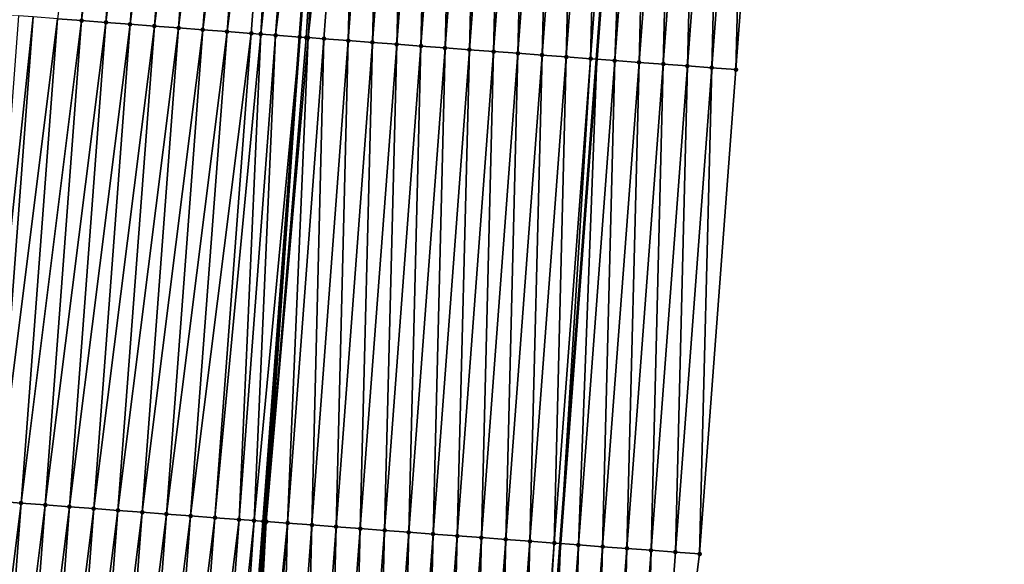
# Model space of a CAD drawing. Header units: feet. Extents: x 2017353 to 2024169, y 808050 to 818690.
# Tile 40 of 256: x 2023411 to 2023452, y 809364 to 809386. Entities that reach past the tile are written whole.
import ezdxf

# ---------------------------------------------------------------- set-up
doc = ezdxf.new("R2010")
doc.units = ezdxf.units.FT
doc.header["$MEASUREMENT"] = 0
for name, color, linetype, lineweight in [('EP_Travel Lane', 172, 'Continuous', 53), ('SB-Road Shots', 141, 'Continuous', 100), ('SB-Road X-Section', 40, 'Continuous', 13), ('STRIPING', 60, 'Continuous', 53)]:
    doc.layers.add(name, color=color, linetype=linetype, lineweight=lineweight)
doc.layers.add('I-77-MM15-17_SB-Surface-BORDER', color=7, linetype='Continuous')
doc.layers.add('I-77-MM15-17_SB-Surface-TIN', color=7, linetype='Continuous')

msp = doc.modelspace()

# ---------------------------------------------------------------- linework, layer by layer
at = {"layer": 'EP_Travel Lane'}
msp.add_polyline3d([(2023412.716046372, 809085.6146323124, 262.8752785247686), (2023414.210677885, 809105.5566020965, 263.1650210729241), (2023415.700220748, 809125.5128031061, 263.4539678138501), (2023417.172606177, 809145.4566661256, 263.7284222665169), (2023418.644971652, 809165.4002588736, 264.0206619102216), (2023420.117318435, 809185.3435984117, 264.3295602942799), (2023421.589662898, 809205.2869065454, 264.6405364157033), (2023423.062000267, 809225.230118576, 264.9578254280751), (2023424.534330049, 809245.1732278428, 265.2818805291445), (2023426.006666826, 809265.1164318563, 265.5997008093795), (2023427.479002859, 809285.059625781, 265.9181849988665), (2023428.956546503, 809304.9878242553, 266.1964958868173), (2023430.453207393, 809324.929921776, 266.4666277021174), (2023431.949844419, 809344.8717013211, 266.7591367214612), (2023433.446489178, 809364.8135838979, 267.0443937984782), (2023434.943131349, 809384.755432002, 267.3320853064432), (2023436.439759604, 809404.6970946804, 267.6328283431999), (2023437.936396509, 809424.6388726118, 267.9254550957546), (2023439.433031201, 809444.580621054, 268.2201574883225), (2023440.922986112, 809464.503379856, 268.5079282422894), (2023442.399370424, 809484.4468866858, 268.7907709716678), (2023443.875722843, 809504.389962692, 269.1021078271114), (2023445.352093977, 809524.3332915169, 269.3967178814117), (2023446.816998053, 809544.2817078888, 269.6885908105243)], dxfattribs=at)
at = {"layer": 'I-77-MM15-17_SB-Surface-BORDER', "color": 3, "linetype": 'Continuous', "lineweight": -3}
msp.add_polyline3d([(2023451.705109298, 809543.9130808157, 269.4070172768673), (2023450.245113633, 809523.9618708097, 269.1513591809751), (2023448.716360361, 809504.0226470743, 268.8509020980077), (2023447.187622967, 809484.0836304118, 268.5367400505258), (2023446.656019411, 809464.0689518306, 268.1706775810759), (2023445.15328495, 809444.1565300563, 267.8550836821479), (2023443.656648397, 809424.2147568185, 267.5621265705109), (2023442.160011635, 809404.272980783, 267.269366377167), (2023440.663358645, 809384.3309885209, 266.9918198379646), (2023439.166723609, 809364.3892354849, 266.6974349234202), (2023436.67282054, 809344.5213567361, 266.4710248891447), (2023435.176169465, 809324.5793899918, 266.1916938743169), (2023433.679507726, 809304.6372811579, 265.9223583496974), (2023432.202443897, 809284.7150899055, 265.6445454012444), (2023430.730105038, 809264.7719611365, 265.3218105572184), (2023429.257760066, 809244.8287495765, 265.004523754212), (2023427.785429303, 809224.8857304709, 264.6745725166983), (2023426.313097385, 809204.9426957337, 264.34565507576), (2023424.840759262, 809184.9995769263, 264.0222543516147), (2023423.368413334, 809165.056352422, 263.7058245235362), (2023421.896061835, 809145.1130524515, 263.3943555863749), (2023420.423694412, 809125.1695367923, 263.0970800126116), (2023417.936476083, 809105.2813916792, 262.8930770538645), (2023416.441847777, 809085.3394646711, 262.6004373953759)], dxfattribs=at)
at = {"layer": 'I-77-MM15-17_SB-Surface-TIN', "color": 128, "linetype": 'Continuous', "lineweight": -3}
for points in [[(2023412.741455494, 809386.4208107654, 267.3925762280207), (2023413.73863335, 809386.3457349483, 267.4091850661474), (2023415.23527086, 809406.2875209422, 267.7012413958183)], [(2023413.73863335, 809386.3457349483, 267.4091850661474), (2023416.232444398, 809406.2123875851, 267.7219006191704), (2023415.23527086, 809406.2875209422, 267.7012413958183)], [(2023413.73863335, 809386.3457349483, 267.4091850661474), (2023414.735811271, 809386.270659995, 267.4257331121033), (2023416.232444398, 809406.2123875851, 267.7219006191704)], [(2023414.735811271, 809386.270659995, 267.4257331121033), (2023417.229617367, 809406.1372466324, 267.7430944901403), (2023416.232444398, 809406.2123875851, 267.7219006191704)], [(2023414.735811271, 809386.270659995, 267.4257331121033), (2023415.732982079, 809386.1954902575, 267.448952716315), (2023417.229617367, 809406.1372466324, 267.7430944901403)], [(2023415.732982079, 809386.1954902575, 267.448952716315), (2023418.226791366, 809406.0621194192, 267.7633212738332), (2023417.229617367, 809406.1372466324, 267.7430944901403)], [(2023415.732982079, 809386.1954902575, 267.448952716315), (2023416.730157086, 809386.1203764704, 267.4682341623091), (2023418.226791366, 809406.0621194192, 267.7633212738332)], [(2023416.730157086, 809386.1203764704, 267.4682341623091), (2023419.22396776, 809405.9870241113, 267.7813023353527), (2023418.226791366, 809406.0621194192, 267.7633212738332)], [(2023416.730157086, 809386.1203764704, 267.4682341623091), (2023417.727335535, 809386.0453085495, 267.4842872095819), (2023419.22396776, 809405.9870241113, 267.7813023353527)], [(2023417.727335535, 809386.0453085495, 267.4842872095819), (2023420.221144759, 809405.9119368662, 267.7987158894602), (2023419.22396776, 809405.9870241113, 267.7813023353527)], [(2023417.727335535, 809386.0453085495, 267.4842872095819), (2023418.72451078, 809385.970197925, 267.5033460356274), (2023420.221144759, 809405.9119368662, 267.7987158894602)], [(2023418.72451078, 809385.970197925, 267.5033460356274), (2023421.218319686, 809405.8368220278, 267.818071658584), (2023420.221144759, 809405.9119368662, 267.7987158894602)], [(2023418.72451078, 809385.970197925, 267.5033460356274), (2023419.721686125, 809385.8950886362, 267.5223108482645), (2023421.218319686, 809405.8368220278, 267.818071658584)], [(2023419.721686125, 809385.8950886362, 267.5223108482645), (2023422.215490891, 809405.7616575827, 267.8409190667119), (2023421.218319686, 809405.8368220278, 267.818071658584)], [(2023419.721686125, 809385.8950886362, 267.5223108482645), (2023420.718855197, 809385.8198957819, 267.5471575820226), (2023422.215490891, 809405.7616575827, 267.8409190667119)], [(2023421.110379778, 809385.7903764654, 267.5566254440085), (2023422.215490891, 809405.7616575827, 267.8409190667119), (2023420.718855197, 809385.8198957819, 267.5471575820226)], [(2023421.110379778, 809385.7903764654, 267.5566254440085), (2023423.212664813, 809405.6865293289, 267.8612190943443), (2023422.215490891, 809405.7616575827, 267.8409190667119)], [(2023421.110379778, 809385.7903764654, 267.5566254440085), (2023421.716028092, 809385.7447538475, 267.5684202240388), (2023423.212664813, 809405.6865293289, 267.8612190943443)], [(2023421.716028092, 809385.7447538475, 267.5684202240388), (2023424.195671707, 809405.6124348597, 267.8835807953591), (2023423.212664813, 809405.6865293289, 267.8612190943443)], [(2023421.716028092, 809385.7447538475, 267.5684202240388), (2023422.713202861, 809385.6696368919, 267.5879246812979), (2023424.195671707, 809405.6124348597, 267.8835807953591)], [(2023424.195671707, 809405.6124348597, 267.8835807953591), (2023422.713202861, 809385.6696368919, 267.5879246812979), (2023424.209836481, 809405.6113710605, 267.8836317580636)], [(2023424.237458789, 809405.6092965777, 267.8837311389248), (2023424.209836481, 809405.6113710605, 267.8836317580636), (2023422.713202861, 809385.6696368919, 267.5879246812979)], [(2023422.983552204, 809385.649315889, 267.5901082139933), (2023424.237458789, 809405.6092965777, 267.8837311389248), (2023422.713202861, 809385.6696368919, 267.5879246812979)], [(2023422.983552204, 809385.649315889, 267.5901082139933), (2023423.058579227, 809385.6436841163, 267.5901761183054), (2023424.237458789, 809405.6092965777, 267.8837311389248)], [(2023423.058579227, 809385.6436841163, 267.5901761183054), (2023425.207044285, 809405.5366942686, 267.8721547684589), (2023424.237458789, 809405.6092965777, 267.8837311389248)], [(2023423.058579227, 809385.6436841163, 267.5901761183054), (2023423.710402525, 809385.594851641, 267.5840814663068), (2023425.207044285, 809405.5366942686, 267.8721547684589)], [(2023423.710402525, 809385.594851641, 267.5840814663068), (2023424.707617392, 809385.520268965, 267.5659796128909), (2023425.207044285, 809405.5366942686, 267.8721547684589)], [(2023424.707617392, 809385.520268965, 267.5659796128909), (2023426.204256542, 809405.4620768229, 267.8565005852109), (2023425.207044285, 809405.5366942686, 267.8721547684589)], [(2023424.707617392, 809385.520268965, 267.5659796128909), (2023425.704834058, 809385.4457102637, 267.5461902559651), (2023426.204256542, 809405.4620768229, 267.8565005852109)], [(2023425.704834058, 809385.4457102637, 267.5461902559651), (2023427.201471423, 809405.3874943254, 267.8383864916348), (2023426.204256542, 809405.4620768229, 267.8565005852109)], [(2023425.704834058, 809385.4457102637, 267.5461902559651), (2023426.702051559, 809385.3711626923, 267.5256174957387), (2023427.201471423, 809405.3874943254, 267.8383864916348)], [(2023426.702051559, 809385.3711626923, 267.5256174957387), (2023428.198687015, 809405.3129213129, 267.8196047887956), (2023427.201471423, 809405.3874943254, 267.8383864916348)], [(2023426.702051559, 809385.3711626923, 267.5256174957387), (2023427.6992695, 809385.2966209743, 267.5046327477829), (2023428.198687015, 809405.3129213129, 267.8196047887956)], [(2023427.6992695, 809385.2966209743, 267.5046327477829), (2023429.195903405, 809405.2383589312, 267.8000748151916), (2023428.198687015, 809405.3129213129, 267.8196047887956)], [(2023427.6992695, 809385.2966209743, 267.5046327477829), (2023428.696485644, 809385.222055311, 267.4853334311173), (2023429.195903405, 809405.2383589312, 267.8000748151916)], [(2023428.696485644, 809385.222055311, 267.4853334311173), (2023430.193116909, 809405.1637580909, 267.783251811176), (2023429.195903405, 809405.2383589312, 267.8000748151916)], [(2023428.696485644, 809385.222055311, 267.4853334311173), (2023429.693706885, 809385.1475575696, 267.4612532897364), (2023430.193116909, 809405.1637580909, 267.783251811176)], [(2023429.693706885, 809385.1475575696, 267.4612532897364), (2023431.190336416, 809405.0892372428, 267.760798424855), (2023430.193116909, 809405.1637580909, 267.783251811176)], [(2023429.693706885, 809385.1475575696, 267.4612532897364), (2023430.690926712, 809385.0730409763, 267.4385000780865), (2023431.190336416, 809405.0892372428, 267.760798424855)], [(2023430.690926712, 809385.0730409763, 267.4385000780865), (2023432.187552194, 809405.0146666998, 267.7418428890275), (2023431.190336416, 809405.0892372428, 267.760798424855)], [(2023430.690926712, 809385.0730409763, 267.4385000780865), (2023431.688143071, 809384.9984781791, 267.4189990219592), (2023432.187552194, 809405.0146666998, 267.7418428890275)], [(2023431.688143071, 809384.9984781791, 267.4189990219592), (2023433.184765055, 809404.9400573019, 267.7256222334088), (2023432.187552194, 809405.0146666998, 267.7418428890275)], [(2023431.688143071, 809384.9984781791, 267.4189990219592), (2023432.685358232, 809384.923899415, 267.4006218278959), (2023433.184765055, 809404.9400573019, 267.7256222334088)], [(2023432.685358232, 809384.923899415, 267.4006218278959), (2023434.181980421, 809404.8654812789, 267.7070524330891), (2023433.184765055, 809404.9400573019, 267.7256222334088)], [(2023432.685358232, 809384.923899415, 267.4006218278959), (2023433.682575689, 809384.8493512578, 267.3800903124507), (2023434.181980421, 809404.8654812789, 267.7070524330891)], [(2023433.682575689, 809384.8493512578, 267.3800903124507), (2023435.179198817, 809404.7909456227, 267.6856413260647), (2023434.181980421, 809404.8654812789, 267.7070524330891)], [(2023433.682575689, 809384.8493512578, 267.3800903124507), (2023434.679804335, 809384.7749521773, 267.3490657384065), (2023435.179198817, 809404.7909456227, 267.6856413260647)], [(2023434.679804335, 809384.7749521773, 267.3490657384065), (2023436.176432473, 809404.7166132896, 267.6499189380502), (2023435.179198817, 809404.7909456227, 267.6856413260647)], [(2023434.679804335, 809384.7749521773, 267.3490657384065), (2023434.943131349, 809384.755432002, 267.3320853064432), (2023436.176432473, 809404.7166132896, 267.6499189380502)], [(2023436.176432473, 809404.7166132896, 267.6499189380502), (2023434.943131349, 809384.755432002, 267.3320853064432), (2023436.439759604, 809404.6970946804, 267.6328283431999)], [(2023435.677068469, 809384.7010259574, 267.284757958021), (2023436.439759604, 809404.6970946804, 267.6328283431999), (2023434.943131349, 809384.755432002, 267.3320853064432)], [(2023435.677068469, 809384.7010259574, 267.284757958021), (2023437.173697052, 809404.6426930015, 267.5851939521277), (2023436.439759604, 809404.6970946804, 267.6328283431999)], [(2023435.677068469, 809384.7010259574, 267.284757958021), (2023436.674327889, 809384.6270369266, 267.2248712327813), (2023437.173697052, 809404.6426930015, 267.5851939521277)], [(2023436.674327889, 809384.6270369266, 267.2248712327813), (2023438.170962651, 809404.5687862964, 267.5195129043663), (2023437.173697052, 809404.6426930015, 267.5851939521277)], [(2023436.674327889, 809384.6270369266, 267.2248712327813), (2023437.6715763, 809384.5529012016, 267.1753098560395), (2023438.170962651, 809404.5687862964, 267.5195129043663)], [(2023437.6715763, 809384.5529012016, 267.1753098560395), (2023439.168213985, 809404.4946895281, 267.4672098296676), (2023438.170962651, 809404.5687862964, 267.5195129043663)], [(2023437.6715763, 809384.5529012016, 267.1753098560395), (2023438.668838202, 809384.4789452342, 267.1130959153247), (2023439.168213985, 809404.4946895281, 267.4672098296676)], [(2023438.668838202, 809384.4789452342, 267.1130959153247), (2023440.165480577, 809404.4207960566, 267.4005973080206), (2023439.168213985, 809404.4946895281, 267.4672098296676)], [(2023438.668838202, 809384.4789452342, 267.1130959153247), (2023439.666095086, 809384.4049224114, 267.0555877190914), (2023440.165480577, 809404.4207960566, 267.4005973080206)], [(2023439.666095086, 809384.4049224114, 267.0555877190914), (2023441.162745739, 809404.3468835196, 267.3353267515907), (2023440.165480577, 809404.4207960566, 267.4005973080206)], [(2023439.666095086, 809384.4049224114, 267.0555877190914), (2023440.663358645, 809384.3309885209, 266.9918198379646), (2023441.162745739, 809404.3468835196, 267.3353267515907)], [(2023440.663358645, 809384.3309885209, 266.9918198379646), (2023442.160011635, 809404.272980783, 267.269366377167), (2023441.162745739, 809404.3468835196, 267.3353267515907)], [(2023411.744280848, 809386.4959293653, 267.3729560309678), (2023411.136454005, 809386.5417564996, 267.3582903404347), (2023409.639841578, 809366.6003047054, 267.0427115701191)], [(2023410.247666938, 809366.5544578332, 267.0587663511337), (2023411.744280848, 809386.4959293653, 267.3729560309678), (2023409.639841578, 809366.6003047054, 267.0427115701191)], [(2023410.247666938, 809366.5544578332, 267.0587663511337), (2023412.741455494, 809386.4208107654, 267.3925762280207), (2023411.744280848, 809386.4959293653, 267.3729560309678)], [(2023410.247666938, 809366.5544578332, 267.0587663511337), (2023411.244839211, 809366.4793076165, 267.0806116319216), (2023412.741455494, 809386.4208107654, 267.3925762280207)], [(2023411.244839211, 809366.4793076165, 267.0806116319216), (2023413.73863335, 809386.3457349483, 267.4091850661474), (2023412.741455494, 809386.4208107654, 267.3925762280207)], [(2023411.244839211, 809366.4793076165, 267.0806116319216), (2023412.242013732, 809366.4041873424, 267.1003493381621), (2023413.73863335, 809386.3457349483, 267.4091850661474)], [(2023412.242013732, 809366.4041873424, 267.1003493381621), (2023414.735811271, 809386.270659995, 267.4257331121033), (2023413.73863335, 809386.3457349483, 267.4091850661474)], [(2023412.242013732, 809366.4041873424, 267.1003493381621), (2023413.239186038, 809366.3290375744, 267.1221630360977), (2023414.735811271, 809386.270659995, 267.4257331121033)], [(2023413.239186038, 809366.3290375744, 267.1221630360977), (2023415.732982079, 809386.1954902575, 267.448952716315), (2023414.735811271, 809386.270659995, 267.4257331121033)], [(2023413.239186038, 809366.3290375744, 267.1221630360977), (2023414.236358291, 809366.2538870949, 267.1440268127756), (2023415.732982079, 809386.1954902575, 267.448952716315)], [(2023414.236358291, 809366.2538870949, 267.1440268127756), (2023416.730157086, 809386.1203764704, 267.4682341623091), (2023415.732982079, 809386.1954902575, 267.448952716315)], [(2023414.236358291, 809366.2538870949, 267.1440268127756), (2023415.233531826, 809366.1787536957, 267.1646883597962), (2023416.730157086, 809386.1203764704, 267.4682341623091)], [(2023415.233531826, 809366.1787536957, 267.1646883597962), (2023417.727335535, 809386.0453085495, 267.4842872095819), (2023416.730157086, 809386.1203764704, 267.4682341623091)], [(2023415.233531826, 809366.1787536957, 267.1646883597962), (2023416.230707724, 809366.1036517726, 267.1831344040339), (2023417.727335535, 809386.0453085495, 267.4842872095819)], [(2023416.230707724, 809366.1036517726, 267.1831344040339), (2023418.72451078, 809385.970197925, 267.5033460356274), (2023417.727335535, 809386.0453085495, 267.4842872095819)], [(2023416.230707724, 809366.1036517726, 267.1831344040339), (2023417.227881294, 809366.0285188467, 267.2037626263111), (2023418.72451078, 809385.970197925, 267.5033460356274)], [(2023417.227881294, 809366.0285188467, 267.2037626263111), (2023419.721686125, 809385.8950886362, 267.5223108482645), (2023418.72451078, 809385.970197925, 267.5033460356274)], [(2023417.227881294, 809366.0285188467, 267.2037626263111), (2023418.225055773, 809365.9533980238, 267.2235389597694), (2023419.721686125, 809385.8950886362, 267.5223108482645)], [(2023418.225055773, 809365.9533980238, 267.2235389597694), (2023420.718855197, 809385.8198957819, 267.5471575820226), (2023419.721686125, 809385.8950886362, 267.5223108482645)], [(2023418.225055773, 809365.9533980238, 267.2235389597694), (2023419.222224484, 809365.878200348, 267.2487247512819), (2023420.718855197, 809385.8198957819, 267.5471575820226)], [(2023419.222224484, 809365.878200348, 267.2487247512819), (2023421.110379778, 809385.7903764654, 267.5566254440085), (2023420.718855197, 809385.8198957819, 267.5471575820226)], [(2023419.222224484, 809365.878200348, 267.2487247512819), (2023420.219395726, 809365.8030363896, 267.2715372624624), (2023421.110379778, 809385.7903764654, 267.5566254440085)], [(2023420.219395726, 809365.8030363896, 267.2715372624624), (2023421.716028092, 809385.7447538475, 267.5684202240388), (2023421.110379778, 809385.7903764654, 267.5566254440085)], [(2023420.219395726, 809365.8030363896, 267.2715372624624), (2023420.835140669, 809365.7566165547, 267.2860938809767), (2023421.716028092, 809385.7447538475, 267.5684202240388)], [(2023420.835140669, 809365.7566165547, 267.2860938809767), (2023422.713202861, 809385.6696368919, 267.5879246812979), (2023421.716028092, 809385.7447538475, 267.5684202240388)], [(2023420.835140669, 809365.7566165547, 267.2860938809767), (2023421.216569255, 809365.7279029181, 267.2922038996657), (2023422.713202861, 809385.6696368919, 267.5879246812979)], [(2023421.289095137, 809365.722454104, 267.292604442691), (2023422.713202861, 809385.6696368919, 267.5879246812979), (2023421.216569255, 809365.7279029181, 267.2922038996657)], [(2023421.289095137, 809365.722454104, 267.292604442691), (2023421.336295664, 809365.7189108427, 267.2926636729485), (2023422.713202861, 809385.6696368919, 267.5879246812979)], [(2023421.336295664, 809365.7189108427, 267.2926636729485), (2023422.983552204, 809385.649315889, 267.5901082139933), (2023422.713202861, 809385.6696368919, 267.5879246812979)], [(2023421.336295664, 809365.7189108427, 267.2926636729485), (2023423.058579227, 809385.6436841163, 267.5901761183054), (2023422.983552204, 809385.649315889, 267.5901082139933)], [(2023421.336295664, 809365.7189108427, 267.2926636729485), (2023422.213775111, 809365.6532001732, 267.2825530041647), (2023423.058579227, 809385.6436841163, 267.5901761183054)], [(2023422.213775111, 809365.6532001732, 267.2825530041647), (2023423.710402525, 809385.594851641, 267.5840814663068), (2023423.058579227, 809385.6436841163, 267.5901761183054)], [(2023422.213775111, 809365.6532001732, 267.2825530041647), (2023423.210989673, 809365.5786134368, 267.2647366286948), (2023423.710402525, 809385.594851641, 267.5840814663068)], [(2023423.210989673, 809365.5786134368, 267.2647366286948), (2023424.707617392, 809385.520268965, 267.5659796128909), (2023423.710402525, 809385.594851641, 267.5840814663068)], [(2023423.210989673, 809365.5786134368, 267.2647366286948), (2023424.208204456, 809365.5040296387, 267.2467134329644), (2023424.707617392, 809385.520268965, 267.5659796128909)], [(2023424.208204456, 809365.5040296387, 267.2467134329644), (2023425.704834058, 809385.4457102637, 267.5461902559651), (2023424.707617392, 809385.520268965, 267.5659796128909)], [(2023424.208204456, 809365.5040296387, 267.2467134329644), (2023425.20542169, 809365.4294784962, 267.2263917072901), (2023425.704834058, 809385.4457102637, 267.5461902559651)], [(2023425.20542169, 809365.4294784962, 267.2263917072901), (2023426.702051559, 809385.3711626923, 267.5256174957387), (2023425.704834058, 809385.4457102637, 267.5461902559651)], [(2023425.20542169, 809365.4294784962, 267.2263917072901), (2023426.202640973, 809365.3549546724, 267.2041471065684), (2023426.702051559, 809385.3711626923, 267.5256174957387)], [(2023426.202640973, 809365.3549546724, 267.2041471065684), (2023427.6992695, 809385.2966209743, 267.5046327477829), (2023426.702051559, 809385.3711626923, 267.5256174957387)], [(2023426.202640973, 809365.3549546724, 267.2041471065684), (2023427.199857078, 809365.2803884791, 267.1848847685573), (2023427.6992695, 809385.2966209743, 267.5046327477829)], [(2023427.199857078, 809365.2803884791, 267.1848847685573), (2023428.696485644, 809385.222055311, 267.4853334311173), (2023427.6992695, 809385.2966209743, 267.5046327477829)], [(2023427.199857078, 809365.2803884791, 267.1848847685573), (2023428.197077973, 809365.205886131, 267.1611285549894), (2023428.696485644, 809385.222055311, 267.4853334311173)], [(2023428.197077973, 809365.205886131, 267.1611285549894), (2023429.693706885, 809385.1475575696, 267.4612532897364), (2023428.696485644, 809385.222055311, 267.4853334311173)], [(2023428.197077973, 809365.205886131, 267.1611285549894), (2023429.194296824, 809365.1313565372, 267.1392900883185), (2023429.693706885, 809385.1475575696, 267.4612532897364)], [(2023429.194296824, 809365.1313565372, 267.1392900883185), (2023430.690926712, 809385.0730409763, 267.4385000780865), (2023429.693706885, 809385.1475575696, 267.4612532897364)], [(2023429.194296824, 809365.1313565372, 267.1392900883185), (2023430.191517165, 809365.0568468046, 267.1160536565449), (2023430.690926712, 809385.0730409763, 267.4385000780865)], [(2023430.191517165, 809365.0568468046, 267.1160536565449), (2023431.688143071, 809384.9984781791, 267.4189990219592), (2023430.690926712, 809385.0730409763, 267.4385000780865)], [(2023430.191517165, 809365.0568468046, 267.1160536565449), (2023431.188733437, 809364.9822828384, 267.0966345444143), (2023431.688143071, 809384.9984781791, 267.4189990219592)], [(2023431.188733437, 809364.9822828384, 267.0966345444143), (2023432.685358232, 809384.923899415, 267.4006218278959), (2023431.688143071, 809384.9984781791, 267.4189990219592)], [(2023431.188733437, 809364.9822828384, 267.0966345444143), (2023432.185945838, 809364.9076673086, 267.0808448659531), (2023432.685358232, 809384.923899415, 267.4006218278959)], [(2023432.185945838, 809364.9076673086, 267.0808448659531), (2023433.682575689, 809384.8493512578, 267.3800903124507), (2023432.685358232, 809384.923899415, 267.4006218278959)], [(2023432.185945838, 809364.9076673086, 267.0808448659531), (2023433.183163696, 809364.8331244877, 267.0599374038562), (2023433.682575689, 809384.8493512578, 267.3800903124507)], [(2023433.183163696, 809364.8331244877, 267.0599374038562), (2023434.679804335, 809384.7749521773, 267.3490657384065), (2023433.682575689, 809384.8493512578, 267.3800903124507)], [(2023433.183163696, 809364.8331244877, 267.0599374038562), (2023433.446489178, 809364.8135838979, 267.0443937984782), (2023434.679804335, 809384.7749521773, 267.3490657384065)], [(2023434.679804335, 809384.7749521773, 267.3490657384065), (2023433.446489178, 809364.8135838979, 267.0443937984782), (2023434.943131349, 809384.755432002, 267.3320853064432)], [(2023434.180422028, 809364.7591209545, 267.0010711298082), (2023434.943131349, 809384.755432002, 267.3320853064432), (2023433.446489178, 809364.8135838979, 267.0443937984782)], [(2023434.180422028, 809364.7591209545, 267.0010711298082), (2023435.677068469, 809384.7010259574, 267.284757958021), (2023434.943131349, 809384.755432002, 267.3320853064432)], [(2023434.180422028, 809364.7591209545, 267.0010711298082), (2023435.177683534, 809364.685159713, 266.9392280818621), (2023435.677068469, 809384.7010259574, 267.284757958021)], [(2023435.177683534, 809364.685159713, 266.9392280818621), (2023436.674327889, 809384.6270369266, 267.2248712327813), (2023435.677068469, 809384.7010259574, 267.284757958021)], [(2023435.177683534, 809364.685159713, 266.9392280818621), (2023436.174929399, 809364.6109900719, 266.8920536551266), (2023436.674327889, 809384.6270369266, 267.2248712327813)], [(2023436.174929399, 809364.6109900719, 266.8920536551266), (2023437.6715763, 809384.5529012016, 267.1753098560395), (2023436.674327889, 809384.6270369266, 267.2248712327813)], [(2023436.174929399, 809364.6109900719, 266.8920536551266), (2023437.172196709, 809364.5371061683, 266.8247670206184), (2023437.6715763, 809384.5529012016, 267.1753098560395)], [(2023437.172196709, 809364.5371061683, 266.8247670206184), (2023438.668838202, 809384.4789452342, 267.1130959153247), (2023437.6715763, 809384.5529012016, 267.1753098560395)], [(2023437.172196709, 809364.5371061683, 266.8247670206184), (2023438.169460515, 809364.4631755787, 266.7607664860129), (2023438.668838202, 809384.4789452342, 267.1130959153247)], [(2023438.169460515, 809364.4631755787, 266.7607664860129), (2023439.666095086, 809384.4049224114, 267.0555877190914), (2023438.668838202, 809384.4789452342, 267.1130959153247)], [(2023438.169460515, 809364.4631755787, 266.7607664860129), (2023439.166723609, 809364.3892354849, 266.6974349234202), (2023439.666095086, 809384.4049224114, 267.0555877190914)], [(2023439.166723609, 809364.3892354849, 266.6974349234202), (2023440.663358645, 809384.3309885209, 266.9918198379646), (2023439.666095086, 809384.4049224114, 267.0555877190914)], [(2023408.75103612, 809346.6127609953, 266.7604280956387), (2023411.244839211, 809366.4793076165, 267.0806116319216), (2023410.247666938, 809366.5544578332, 267.0587663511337)], [(2023408.75103612, 809346.6127609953, 266.7604280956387), (2023409.748210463, 809346.537638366, 266.7803319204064), (2023411.244839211, 809366.4793076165, 267.0806116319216)], [(2023409.748210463, 809346.537638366, 266.7803319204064), (2023412.242013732, 809366.4041873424, 267.1003493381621), (2023411.244839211, 809366.4793076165, 267.0806116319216)], [(2023409.748210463, 809346.537638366, 266.7803319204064), (2023410.745384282, 809346.4625087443, 266.8007278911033), (2023412.242013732, 809366.4041873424, 267.1003493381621)], [(2023410.745384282, 809346.4625087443, 266.8007278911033), (2023413.239186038, 809366.3290375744, 267.1221630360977), (2023412.242013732, 809366.4041873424, 267.1003493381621)], [(2023410.745384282, 809346.4625087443, 266.8007278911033), (2023411.742556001, 809346.3873511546, 266.8230924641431), (2023413.239186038, 809366.3290375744, 267.1221630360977)], [(2023411.742556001, 809346.3873511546, 266.8230924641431), (2023414.236358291, 809366.2538870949, 267.1440268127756), (2023413.239186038, 809366.3290375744, 267.1221630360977)], [(2023411.742556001, 809346.3873511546, 266.8230924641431), (2023412.739727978, 809346.3121969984, 266.8452153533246), (2023414.236358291, 809366.2538870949, 267.1440268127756)], [(2023412.739727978, 809346.3121969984, 266.8452153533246), (2023415.233531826, 809366.1787536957, 267.1646883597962), (2023414.236358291, 809366.2538870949, 267.1440268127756)], [(2023412.739727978, 809346.3121969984, 266.8452153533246), (2023413.736901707, 809346.2370661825, 266.8656953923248), (2023415.233531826, 809366.1787536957, 267.1646883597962)], [(2023413.736901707, 809346.2370661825, 266.8656953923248), (2023416.230707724, 809366.1036517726, 267.1831344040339), (2023415.233531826, 809366.1787536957, 267.1646883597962)], [(2023413.736901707, 809346.2370661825, 266.8656953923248), (2023414.734078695, 809346.1619787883, 266.8831191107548), (2023416.230707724, 809366.1036517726, 267.1831344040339)], [(2023414.734078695, 809346.1619787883, 266.8831191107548), (2023417.227881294, 809366.0285188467, 267.2037626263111), (2023416.230707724, 809366.1036517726, 267.1831344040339)], [(2023414.734078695, 809346.1619787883, 266.8831191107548), (2023415.731252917, 809346.0868545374, 266.9031370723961), (2023417.227881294, 809366.0285188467, 267.2037626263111)], [(2023415.731252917, 809346.0868545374, 266.9031370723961), (2023418.225055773, 809365.9533980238, 267.2235389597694), (2023417.227881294, 809366.0285188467, 267.2037626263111)], [(2023415.731252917, 809346.0868545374, 266.9031370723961), (2023416.728424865, 809346.0116999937, 266.9252872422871), (2023418.225055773, 809365.9533980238, 267.2235389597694)], [(2023416.728424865, 809346.0116999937, 266.9252872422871), (2023419.222224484, 809365.878200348, 267.2487247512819), (2023418.225055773, 809365.9533980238, 267.2235389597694)], [(2023416.728424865, 809346.0116999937, 266.9252872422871), (2023417.725594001, 809345.9365079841, 266.9500745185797), (2023419.222224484, 809365.878200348, 267.2487247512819)], [(2023417.725594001, 809345.9365079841, 266.9500745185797), (2023420.219395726, 809365.8030363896, 267.2715372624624), (2023419.222224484, 809365.878200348, 267.2487247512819)], [(2023417.725594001, 809345.9365079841, 266.9500745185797), (2023418.722765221, 809345.8613437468, 266.9729069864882), (2023420.219395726, 809365.8030363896, 267.2715372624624)], [(2023418.722765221, 809345.8613437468, 266.9729069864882), (2023420.835140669, 809365.7566165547, 267.2860938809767), (2023420.219395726, 809365.8030363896, 267.2715372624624)], [(2023418.722765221, 809345.8613437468, 266.9729069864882), (2023419.464757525, 809345.8054587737, 266.9867801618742), (2023420.835140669, 809365.7566165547, 267.2860938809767)], [(2023419.464757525, 809345.8054587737, 266.9867801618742), (2023421.216569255, 809365.7279029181, 267.2922038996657), (2023420.835140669, 809365.7566165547, 267.2860938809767)], [(2023419.464757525, 809345.8054587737, 266.9867801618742), (2023419.719941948, 809345.7862528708, 266.9905757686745), (2023421.216569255, 809365.7279029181, 267.2922038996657)], [(2023421.289095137, 809365.722454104, 267.292604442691), (2023421.216569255, 809365.7279029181, 267.2922038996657), (2023419.719941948, 809345.7862528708, 266.9905757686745)], [(2023421.289095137, 809365.722454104, 267.292604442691), (2023419.719941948, 809345.7862528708, 266.9905757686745), (2023421.336295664, 809365.7189108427, 267.2926636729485)], [(2023420.096971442, 809345.7579027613, 266.9943499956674), (2023421.336295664, 809365.7189108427, 267.2926636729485), (2023419.719941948, 809345.7862528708, 266.9905757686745)], [(2023420.096971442, 809345.7579027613, 266.9943499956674), (2023420.247974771, 809345.7465622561, 266.9948858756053), (2023421.336295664, 809365.7189108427, 267.2926636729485)], [(2023420.247974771, 809345.7465622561, 266.9948858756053), (2023422.213775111, 809365.6532001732, 267.2825530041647), (2023421.336295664, 809365.7189108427, 267.2926636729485)], [(2023420.247974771, 809345.7465622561, 266.9948858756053), (2023420.717135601, 809345.711387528, 266.9923699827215), (2023422.213775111, 809365.6532001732, 267.2825530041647)], [(2023420.717135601, 809345.711387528, 266.9923699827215), (2023421.714345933, 809345.6367444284, 266.9785211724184), (2023422.213775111, 809365.6532001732, 267.2825530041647)], [(2023421.714345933, 809345.6367444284, 266.9785211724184), (2023423.210989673, 809365.5786134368, 267.2647366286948), (2023422.213775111, 809365.6532001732, 267.2825530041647)], [(2023421.714345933, 809345.6367444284, 266.9785211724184), (2023422.711561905, 809345.5621764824, 266.9593825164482), (2023423.210989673, 809365.5786134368, 267.2647366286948)], [(2023422.711561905, 809345.5621764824, 266.9593825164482), (2023424.208204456, 809365.5040296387, 267.2467134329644), (2023423.210989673, 809365.5786134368, 267.2647366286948)], [(2023422.711561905, 809345.5621764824, 266.9593825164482), (2023423.708779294, 809345.4876274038, 266.9389158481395), (2023424.208204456, 809365.5040296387, 267.2467134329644)], [(2023423.708779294, 809345.4876274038, 266.9389158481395), (2023425.20542169, 809365.4294784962, 267.2263917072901), (2023424.208204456, 809365.5040296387, 267.2467134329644)], [(2023423.708779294, 809345.4876274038, 266.9389158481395), (2023424.70599773, 809345.4130922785, 266.917467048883), (2023425.20542169, 809365.4294784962, 267.2263917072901)], [(2023424.70599773, 809345.4130922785, 266.917467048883), (2023426.202640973, 809365.3549546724, 267.2041471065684), (2023425.20542169, 809365.4294784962, 267.2263917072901)], [(2023424.70599773, 809345.4130922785, 266.917467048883), (2023425.703213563, 809345.3385224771, 266.898459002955), (2023426.202640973, 809365.3549546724, 267.2041471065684)], [(2023425.703213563, 809345.3385224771, 266.898459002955), (2023427.199857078, 809365.2803884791, 267.1848847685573), (2023426.202640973, 809365.3549546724, 267.2041471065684)], [(2023425.703213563, 809345.3385224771, 266.898459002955), (2023426.700431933, 809345.2639864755, 266.8770718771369), (2023427.199857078, 809365.2803884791, 267.1848847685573)], [(2023426.700431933, 809345.2639864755, 266.8770718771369), (2023428.197077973, 809365.205886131, 267.1611285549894), (2023427.199857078, 809365.2803884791, 267.1848847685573)], [(2023426.700431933, 809345.2639864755, 266.8770718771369), (2023427.697650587, 809345.1894542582, 266.8554183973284), (2023428.197077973, 809365.205886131, 267.1611285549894)], [(2023427.697650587, 809345.1894542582, 266.8554183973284), (2023429.194296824, 809365.1313565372, 267.1392900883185), (2023428.197077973, 809365.205886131, 267.1611285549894)], [(2023427.697650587, 809345.1894542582, 266.8554183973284), (2023428.69486972, 809345.1149284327, 266.8333150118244), (2023429.194296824, 809365.1313565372, 267.1392900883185)], [(2023428.69486972, 809345.1149284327, 266.8333150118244), (2023430.191517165, 809365.0568468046, 267.1160536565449), (2023429.194296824, 809365.1313565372, 267.1392900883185)], [(2023428.69486972, 809345.1149284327, 266.8333150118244), (2023429.692087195, 809345.040380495, 266.8127680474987), (2023430.191517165, 809365.0568468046, 267.1160536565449)], [(2023429.692087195, 809345.040380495, 266.8127680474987), (2023431.188733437, 809364.9822828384, 267.0966345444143), (2023430.191517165, 809365.0568468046, 267.1160536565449)], [(2023429.692087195, 809345.040380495, 266.8127680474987), (2023430.689296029, 809344.9657174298, 266.8003245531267), (2023431.188733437, 809364.9822828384, 267.0966345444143)], [(2023430.689296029, 809344.9657174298, 266.8003245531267), (2023432.185945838, 809364.9076673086, 267.0808448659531), (2023431.188733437, 809364.9822828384, 267.0966345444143)], [(2023430.689296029, 809344.9657174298, 266.8003245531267), (2023431.686517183, 809344.8912185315, 266.7763258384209), (2023432.185945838, 809364.9076673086, 267.0808448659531)], [(2023431.686517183, 809344.8912185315, 266.7763258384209), (2023433.183163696, 809364.8331244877, 267.0599374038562), (2023432.185945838, 809364.9076673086, 267.0808448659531)], [(2023431.686517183, 809344.8912185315, 266.7763258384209), (2023431.949844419, 809344.8717013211, 266.7591367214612), (2023433.183163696, 809364.8331244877, 267.0599374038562)], [(2023433.183163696, 809364.8331244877, 267.0599374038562), (2023431.949844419, 809344.8717013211, 266.7591367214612), (2023433.446489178, 809364.8135838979, 267.0443937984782)], [(2023432.68378216, 809344.8173035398, 266.7112277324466), (2023433.446489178, 809364.8135838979, 267.0443937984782), (2023431.949844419, 809344.8717013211, 266.7591367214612)], [(2023432.68378216, 809344.8173035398, 266.7112277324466), (2023434.180422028, 809364.7591209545, 267.0010711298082), (2023433.446489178, 809364.8135838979, 267.0443937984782)], [(2023432.68378216, 809344.8173035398, 266.7112277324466), (2023433.681041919, 809344.7433190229, 266.6510233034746), (2023434.180422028, 809364.7591209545, 267.0010711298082)], [(2023433.681041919, 809344.7433190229, 266.6510233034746), (2023435.177683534, 809364.685159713, 266.9392280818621), (2023434.180422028, 809364.7591209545, 267.0010711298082)], [(2023433.681041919, 809344.7433190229, 266.6510233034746), (2023434.678299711, 809344.6693082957, 266.5926637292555), (2023435.177683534, 809364.685159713, 266.9392280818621)], [(2023434.678299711, 809344.6693082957, 266.5926637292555), (2023436.174929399, 809364.6109900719, 266.8920536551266), (2023435.177683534, 809364.685159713, 266.9392280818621)], [(2023434.678299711, 809344.6693082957, 266.5926637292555), (2023435.675561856, 809344.5953555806, 266.5302208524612), (2023436.174929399, 809364.6109900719, 266.8920536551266)], [(2023435.675561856, 809344.5953555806, 266.5302208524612), (2023437.172196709, 809364.5371061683, 266.8247670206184), (2023436.174929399, 809364.6109900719, 266.8920536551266)], [(2023435.675561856, 809344.5953555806, 266.5302208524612), (2023436.67282054, 809344.5213567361, 266.4710248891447), (2023437.172196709, 809364.5371061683, 266.8247670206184)], [(2023436.67282054, 809344.5213567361, 266.4710248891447), (2023438.169460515, 809364.4631755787, 266.7607664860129), (2023437.172196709, 809364.5371061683, 266.8247670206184)], [(2023436.67282054, 809344.5213567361, 266.4710248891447), (2023439.166723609, 809364.3892354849, 266.6974349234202), (2023438.169460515, 809364.4631755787, 266.7607664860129)]]:
    msp.add_3dface(points, dxfattribs=at)
at = {"layer": 'SB-Road Shots', "lineweight": 100}
for p in [(2023413.73863335, 809386.3457349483, 267.4091850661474), (2023414.735811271, 809386.270659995, 267.4257331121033), (2023415.732982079, 809386.1954902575, 267.448952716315), (2023416.730157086, 809386.1203764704, 267.4682341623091), (2023417.727335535, 809386.0453085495, 267.4842872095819), (2023418.72451078, 809385.970197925, 267.5033460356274), (2023419.721686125, 809385.8950886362, 267.5223108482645), (2023420.718855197, 809385.8198957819, 267.5471575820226), (2023421.110379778, 809385.7903764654, 267.5566254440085), (2023421.716028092, 809385.7447538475, 267.5684202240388), (2023422.713202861, 809385.6696368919, 267.5879246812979), (2023422.983552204, 809385.649315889, 267.5901082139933), (2023423.058579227, 809385.6436841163, 267.5901761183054), (2023423.710402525, 809385.594851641, 267.5840814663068), (2023424.707617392, 809385.520268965, 267.5659796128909), (2023425.704834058, 809385.4457102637, 267.5461902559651), (2023426.702051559, 809385.3711626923, 267.5256174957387), (2023427.6992695, 809385.2966209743, 267.5046327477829), (2023428.696485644, 809385.222055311, 267.4853334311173), (2023429.693706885, 809385.1475575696, 267.4612532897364), (2023430.690926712, 809385.0730409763, 267.4385000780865), (2023431.688143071, 809384.9984781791, 267.4189990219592), (2023432.685358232, 809384.923899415, 267.4006218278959), (2023433.682575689, 809384.8493512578, 267.3800903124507), (2023434.679804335, 809384.7749521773, 267.3490657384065), (2023435.677068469, 809384.7010259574, 267.284757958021), (2023436.674327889, 809384.6270369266, 267.2248712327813), (2023437.6715763, 809384.5529012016, 267.1753098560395), (2023438.668838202, 809384.4789452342, 267.1130959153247), (2023439.666095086, 809384.4049224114, 267.0555877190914), (2023440.663358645, 809384.3309885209, 266.9918198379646), (2023411.244839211, 809366.4793076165, 267.0806116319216), (2023412.242013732, 809366.4041873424, 267.1003493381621), (2023413.239186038, 809366.3290375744, 267.1221630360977), (2023414.236358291, 809366.2538870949, 267.1440268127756), (2023415.233531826, 809366.1787536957, 267.1646883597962), (2023416.230707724, 809366.1036517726, 267.1831344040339), (2023417.227881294, 809366.0285188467, 267.2037626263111), (2023418.225055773, 809365.9533980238, 267.2235389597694), (2023419.222224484, 809365.878200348, 267.2487247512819), (2023420.219395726, 809365.8030363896, 267.2715372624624), (2023420.835140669, 809365.7566165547, 267.2860938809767), (2023421.216569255, 809365.7279029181, 267.2922038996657), (2023421.289095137, 809365.722454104, 267.292604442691), (2023421.336295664, 809365.7189108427, 267.2926636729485), (2023422.213775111, 809365.6532001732, 267.2825530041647), (2023423.210989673, 809365.5786134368, 267.2647366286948), (2023424.208204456, 809365.5040296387, 267.2467134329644), (2023425.20542169, 809365.4294784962, 267.2263917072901), (2023426.202640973, 809365.3549546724, 267.2041471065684), (2023427.199857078, 809365.2803884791, 267.1848847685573), (2023428.197077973, 809365.205886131, 267.1611285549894), (2023429.194296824, 809365.1313565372, 267.1392900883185), (2023430.191517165, 809365.0568468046, 267.1160536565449), (2023431.188733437, 809364.9822828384, 267.0966345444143), (2023432.185945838, 809364.9076673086, 267.0808448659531), (2023433.183163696, 809364.8331244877, 267.0599374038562), (2023434.180422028, 809364.7591209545, 267.0010711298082), (2023435.177683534, 809364.685159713, 266.9392280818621), (2023436.174929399, 809364.6109900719, 266.8920536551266), (2023437.172196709, 809364.5371061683, 266.8247670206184), (2023438.169460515, 809364.4631755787, 266.7607664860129), (2023439.166723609, 809364.3892354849, 266.6974349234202)]:
    msp.add_point(p, dxfattribs=at)
at = {"layer": 'SB-Road X-Section', "extrusion": (0.07483225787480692, 0.997094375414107, 0.0142456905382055), "elevation": 958455.0009746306, "flags": 128}
msp.add_lwpolyline([(-1957191.853482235, -13388.22008844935), (-1957190.853482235, -13388.15631409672), (-1957189.853482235, -13388.09880006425), (-1957188.853482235, -13388.03657980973), (-1957187.853482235, -13387.98701340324), (-1957186.853482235, -13387.92712060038), (-1957185.853482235, -13387.8628062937), (-1957184.853482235, -13387.83177857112), (-1957183.853482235, -13387.81124497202), (-1957182.853482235, -13387.79286591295), (-1957181.853482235, -13387.77336287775), (-1957180.853482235, -13387.75060735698), (-1957179.853482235, -13387.72652477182), (-1957178.853482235, -13387.70722349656), (-1957177.853482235, -13387.68623661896), (-1957176.853482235, -13387.6656617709), (-1957175.853482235, -13387.64587040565), (-1957174.853482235, -13387.62776671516), (-1957174.199832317, -13387.62167144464), (-1957174.124594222, -13387.62173935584), (-1957173.853482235, -13387.62392311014), (-1957172.853482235, -13387.64342954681), (-1957172.246118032, -13387.65522552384), (-1957171.853482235, -13387.66469434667), (-1957170.853482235, -13387.68954360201), (-1957169.853482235, -13387.70851033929), (-1957168.853482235, -13387.72757109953), (-1957167.853482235, -13387.74362577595), (-1957166.853482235, -13387.76290917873), (-1957165.853482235, -13387.78613113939), (-1957164.853482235, -13387.80268086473), (-1957163.853482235, -13387.81929138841), (-1957162.853482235, -13387.83891357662), (-1957161.853482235, -13387.86297580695), (-1957160.853482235, -13387.89248185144), (-1957159.853482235, -13387.91518890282), (-1957158.853482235, -13387.93835292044), (-1957157.853482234, -13387.95833457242), (-1957156.853482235, -13387.97430954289), (-1957155.853482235, -13387.99379450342), (-1957154.853482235, -13388.01292725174), (-1957153.853482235, -13388.03631766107), (-1957152.853482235, -13388.0573932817), (-1957151.853482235, -13388.07659265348), (-1957150.853482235, -13388.09992377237), (-1957149.853482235, -13388.12641451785), (-1957148.853482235, -13388.16680159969), (-1957147.853482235, -13388.21743534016), (-1957146.853482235, -13388.2721866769), (-1957145.853482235, -13388.32804019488), (-1957145.139546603, -13388.36724020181)], dxfattribs=at)
at = {"layer": 'SB-Road X-Section', "extrusion": (0.07483226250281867, 0.9970943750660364, 0.01424569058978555), "elevation": 958435.0100573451, "flags": 128}
msp.add_lwpolyline([(-1957191.849033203, -13388.22973936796), (-1957190.849033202, -13388.16640137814), (-1957189.849033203, -13388.10239434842), (-1957188.849033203, -13388.03510088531), (-1957187.849033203, -13387.98792167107), (-1957186.849033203, -13387.92607234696), (-1957185.849033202, -13387.86720009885), (-1957184.849033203, -13387.84629051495), (-1957183.849033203, -13387.83049923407), (-1957182.849033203, -13387.81107815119), (-1957181.849033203, -13387.78783936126), (-1957180.849033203, -13387.7659986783), (-1957179.849033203, -13387.74224005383), (-1957178.849033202, -13387.72297576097), (-1957177.849033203, -13387.70072890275), (-1957176.849033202, -13387.68040511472), (-1957175.849033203, -13387.6623800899), (-1957174.849033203, -13387.64456190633), (-1957173.969096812, -13387.63445021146), (-1957173.921763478, -13387.63450944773), (-1957173.849033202, -13387.63491003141), (-1957173.466525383, -13387.64102067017), (-1957172.849033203, -13387.65557876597), (-1957171.849033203, -13387.67839359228), (-1957170.849033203, -13387.70358193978), (-1957169.849033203, -13387.72336028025), (-1957168.849033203, -13387.74399059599), (-1957167.849033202, -13387.76243851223), (-1957166.849033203, -13387.78310215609), (-1957165.849033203, -13387.80496815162), (-1957164.849033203, -13387.82678406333), (-1957163.849033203, -13387.84652377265), (-1957162.849033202, -13387.86837127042), (-1957161.849033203, -13387.89471260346), (-1957160.849033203, -13387.91852161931), (-1957159.849033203, -13387.93965834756), (-1957158.849033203, -13387.95969654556), (-1957157.849033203, -13387.97803697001), (-1957156.849033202, -13387.99472512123), (-1957155.849033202, -13388.01407061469), (-1957154.849033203, -13388.03437918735), (-1957153.849033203, -13388.05631668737), (-1957152.849033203, -13388.07820694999), (-1957151.849033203, -13388.09865563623), (-1957150.849033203, -13388.12170519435), (-1957149.849033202, -13388.14795312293), (-1957148.849033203, -13388.19016711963), (-1957147.849033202, -13388.24122290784), (-1957146.849033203, -13388.29496265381), (-1957145.849033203, -13388.34880939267), (-1957144.849033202, -13388.40138570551), (-1957144.208239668, -13388.43371400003)], dxfattribs=at)
at = {"layer": 'STRIPING'}
msp.add_polyline3d([(2023400.486010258, 809086.5274507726, 263.1321483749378), (2023401.980633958, 809106.4693163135, 263.4289642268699), (2023403.469131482, 809126.411666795, 263.7235747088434), (2023404.941534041, 809146.3556583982, 263.9895308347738), (2023406.413919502, 809166.2994183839, 264.2707285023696), (2023407.886290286, 809186.2429795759, 264.5650077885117), (2023409.358640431, 809206.1862612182, 264.8776828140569), (2023410.830979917, 809226.1293984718, 265.1998593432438), (2023412.303313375, 809246.0724540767, 265.527408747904), (2023413.775676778, 809266.0159152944, 265.8282668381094), (2023415.248023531, 809285.9591509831, 266.1439658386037), (2023416.726634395, 809305.9022473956, 266.4369691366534), (2023418.223286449, 809325.8442271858, 266.7153876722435), (2023419.719941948, 809345.7862528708, 266.9905757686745), (2023421.216569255, 809365.7279029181, 267.2922038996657), (2023422.713202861, 809385.6696368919, 267.5879246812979), (2023424.209836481, 809405.6113710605, 267.8836317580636), (2023425.706476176, 809425.5531861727, 268.1736414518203), (2023427.203112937, 809445.4949621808, 268.4664035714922), (2023428.708033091, 809465.4363806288, 268.7399569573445), (2023430.236787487, 809485.3756190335, 269.0394485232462), (2023431.765525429, 809505.3146428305, 269.3531387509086), (2023433.294300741, 809525.2541540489, 269.6345806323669), (2023434.753751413, 809545.1982023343, 269.9499873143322)], dxfattribs=at)

doc.saveas('drawing.dxf')
